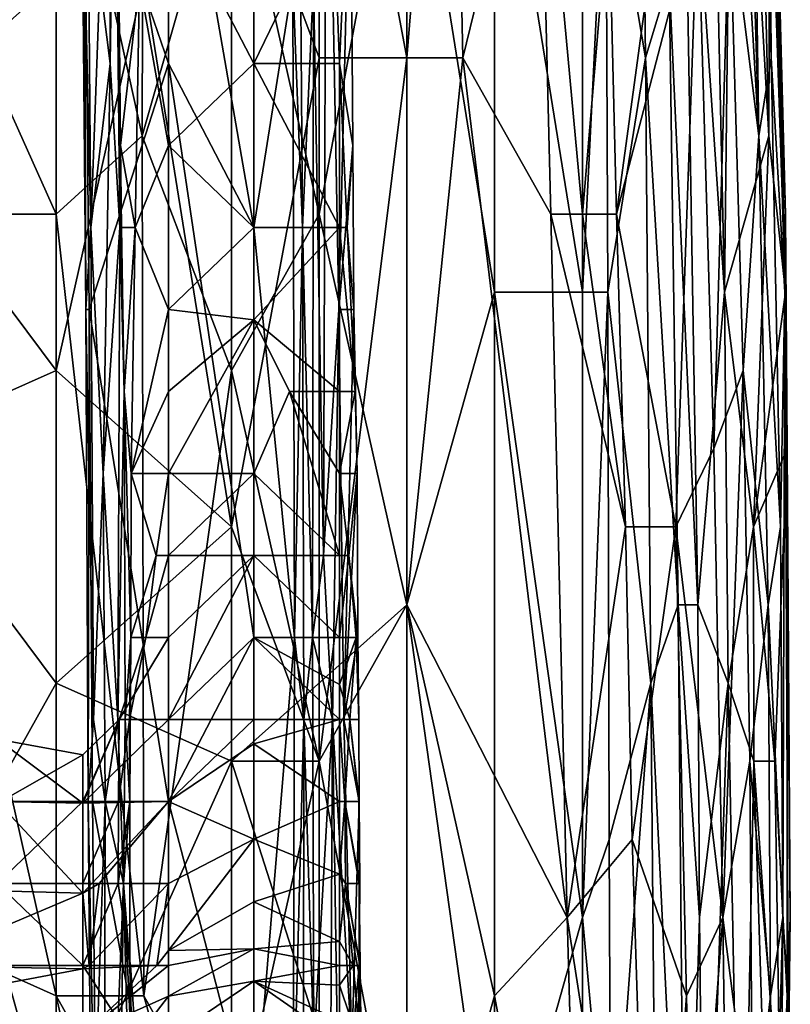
# Model space of a CAD drawing. Extents: x -1.05 to 1.05, y -0.36 to 0.36.
# Tile 168 of 226: x 0.8501 to 0.9007, y -0.2789 to -0.2143. Entities that reach past the tile are written whole.
import ezdxf

# ---------------------------------------------------------------- set-up
doc = ezdxf.new("R2010")
doc.units = 0

msp = doc.modelspace()

# ---------------------------------------------------------------- linework, layer by layer
for points in [[(0.898621, -0.221913, 0.347603), (0.896312, -0.144916, 0.347603), (0.895572, -0.170582, 0.352518)], [(0.897686, -0.160315, 0.342688), (0.896312, -0.144916, 0.347603), (0.898621, -0.221913, 0.347603)], [(0.899429, -0.21678, 0.342688), (0.897686, -0.160315, 0.342688), (0.898621, -0.221913, 0.347603)], [(0.897686, -0.160315, 0.342688), (0.899429, -0.21678, 0.342688), (0.89924, -0.191114, 0.337774)], [(0.893574, -0.191114, 0.288625), (0.895023, -0.170582, 0.298455), (0.896368, -0.23218, 0.298455)], [(0.896368, -0.23218, 0.298455), (0.895023, -0.170582, 0.298455), (0.896948, -0.180848, 0.308284)], [(0.898621, -0.221913, 0.347603), (0.895572, -0.170582, 0.352518), (0.896691, -0.206514, 0.352518)], [(0.875505, -0.175715, 0.379208), (0.869746, -0.185981, 0.38295), (0.875505, -0.21678, 0.379743)], [(0.875505, -0.21678, 0.379743), (0.878426, -0.180848, 0.377093), (0.875505, -0.175715, 0.379208)], [(0.854744, -0.227937, 0.259805), (0.854135, -0.201016, 0.267276), (0.854351, -0.179479, 0.259805)], [(0.855339, -0.211784, 0.2486), (0.854744, -0.227937, 0.259805), (0.854351, -0.179479, 0.259805)], [(0.85811, -0.221913, 0.264051), (0.852468, -0.196247, 0.263219), (0.858228, -0.180848, 0.263589)], [(0.858228, -0.180848, 0.263589), (0.863987, -0.201381, 0.264465), (0.85811, -0.221913, 0.264051)], [(0.879178, -0.21678, 0.377093), (0.878426, -0.180848, 0.377093), (0.875505, -0.21678, 0.379743)], [(0.884188, -0.196247, 0.372178), (0.878426, -0.180848, 0.377093), (0.879178, -0.21678, 0.377093)], [(0.896368, -0.23218, 0.298455), (0.896948, -0.180848, 0.308284), (0.899262, -0.221913, 0.318114)], [(0.899262, -0.221913, 0.318114), (0.896948, -0.180848, 0.308284), (0.898309, -0.180848, 0.318114)], [(0.899262, -0.221913, 0.318114), (0.898309, -0.180848, 0.318114), (0.899328, -0.201381, 0.323029)], [(0.900368, -0.227046, 0.332859), (0.899141, -0.180848, 0.332859), (0.89924, -0.191114, 0.337774)], [(0.899396, -0.191114, 0.327944), (0.899141, -0.180848, 0.332859), (0.900368, -0.227046, 0.332859)], [(0.865458, -0.227937, 0.273606), (0.865458, -0.184864, 0.273442), (0.859838, -0.195632, 0.274416)], [(0.865458, -0.227937, 0.273606), (0.868014, -0.211784, 0.271011), (0.865458, -0.184864, 0.273442)], [(0.869746, -0.21678, 0.38325), (0.869746, -0.185981, 0.38295), (0.863987, -0.201381, 0.386038)], [(0.869746, -0.185981, 0.38295), (0.869746, -0.21678, 0.38325), (0.875505, -0.21678, 0.379743)], [(0.856008, -0.217168, 0.237394), (0.855339, -0.211784, 0.2486), (0.855966, -0.190248, 0.233658)], [(0.85631, -0.195632, 0.226188), (0.856008, -0.217168, 0.237394), (0.855966, -0.190248, 0.233658)], [(0.870211, -0.190248, 0.241129), (0.869373, -0.211784, 0.25607), (0.87003, -0.249473, 0.2486)], [(0.871037, -0.233321, 0.233658), (0.870211, -0.190248, 0.241129), (0.87003, -0.249473, 0.2486)], [(0.87179, -0.201016, 0.222453), (0.870211, -0.190248, 0.241129), (0.871037, -0.233321, 0.233658)], [(0.84095, -0.221913, 0.394668), (0.852468, -0.211647, 0.390846), (0.84095, -0.191114, 0.39485)], [(0.892732, -0.211647, 0.28371), (0.893574, -0.191114, 0.288625), (0.894607, -0.252712, 0.288625)], [(0.894607, -0.252712, 0.288625), (0.893574, -0.191114, 0.288625), (0.896368, -0.23218, 0.298455)], [(0.900325, -0.23218, 0.337774), (0.89924, -0.191114, 0.337774), (0.899429, -0.21678, 0.342688)], [(0.900368, -0.227046, 0.332859), (0.89924, -0.191114, 0.337774), (0.900325, -0.23218, 0.337774)], [(0.899328, -0.201381, 0.323029), (0.899396, -0.191114, 0.327944), (0.900354, -0.23218, 0.327944)], [(0.900354, -0.23218, 0.327944), (0.899396, -0.191114, 0.327944), (0.900368, -0.227046, 0.332859)], [(0.859838, -0.195632, 0.274416), (0.854304, -0.201016, 0.271011), (0.859838, -0.217168, 0.274383)], [(0.856654, -0.227937, 0.226188), (0.856008, -0.217168, 0.237394), (0.85631, -0.195632, 0.226188)], [(0.856696, -0.222553, 0.222453), (0.856654, -0.227937, 0.226188), (0.85631, -0.195632, 0.226188)], [(0.856696, -0.222553, 0.222453), (0.85631, -0.195632, 0.226188), (0.856534, -0.2064, 0.222453)], [(0.865458, -0.217168, 0.216066), (0.859838, -0.2064, 0.21742), (0.865458, -0.195632, 0.216723)], [(0.859838, -0.217168, 0.274383), (0.865458, -0.227937, 0.273606), (0.859838, -0.195632, 0.274416)], [(0.865458, -0.217168, 0.216066), (0.865458, -0.195632, 0.216723), (0.870659, -0.2064, 0.218717)], [(0.868638, -0.227937, 0.267276), (0.868405, -0.195632, 0.267276), (0.868014, -0.211784, 0.271011)], [(0.869373, -0.211784, 0.25607), (0.868405, -0.195632, 0.267276), (0.868638, -0.227937, 0.267276)], [(0.852468, -0.227046, 0.263648), (0.84095, -0.201381, 0.262462), (0.852468, -0.196247, 0.263219)], [(0.852468, -0.227046, 0.263648), (0.852468, -0.196247, 0.263219), (0.85811, -0.221913, 0.264051)], [(0.875505, -0.252712, 0.267327), (0.869746, -0.227046, 0.265676), (0.875505, -0.196247, 0.266995)], [(0.869746, -0.227046, 0.265676), (0.869746, -0.201381, 0.265489), (0.875505, -0.196247, 0.266995)], [(0.875505, -0.252712, 0.267327), (0.875505, -0.196247, 0.266995), (0.881265, -0.23218, 0.26924)], [(0.881265, -0.23218, 0.26924), (0.875505, -0.196247, 0.266995), (0.881265, -0.196247, 0.269136)], [(0.884955, -0.227046, 0.372178), (0.884188, -0.196247, 0.372178), (0.879178, -0.21678, 0.377093)], [(0.887024, -0.23218, 0.272274), (0.881265, -0.196247, 0.269136), (0.887024, -0.201381, 0.272315)], [(0.881265, -0.23218, 0.26924), (0.881265, -0.196247, 0.269136), (0.887024, -0.23218, 0.272274)], [(0.888772, -0.206514, 0.367263), (0.884188, -0.196247, 0.372178), (0.887024, -0.227046, 0.369988)], [(0.884188, -0.196247, 0.372178), (0.884955, -0.227046, 0.372178), (0.887024, -0.227046, 0.369988)], [(0.854407, -0.233321, 0.267276), (0.854304, -0.201016, 0.271011), (0.854135, -0.201016, 0.267276)], [(0.854744, -0.227937, 0.259805), (0.854407, -0.233321, 0.267276), (0.854135, -0.201016, 0.267276)], [(0.854304, -0.201016, 0.271011), (0.854626, -0.233321, 0.271011), (0.859838, -0.217168, 0.274383)], [(0.854626, -0.233321, 0.271011), (0.854304, -0.201016, 0.271011), (0.854407, -0.233321, 0.267276)], [(0.870659, -0.2064, 0.218717), (0.87179, -0.201016, 0.222453), (0.871077, -0.217168, 0.218638)], [(0.871949, -0.222553, 0.222453), (0.87179, -0.201016, 0.222453), (0.871037, -0.233321, 0.233658)], [(0.871077, -0.217168, 0.218638), (0.87179, -0.201016, 0.222453), (0.871949, -0.222553, 0.222453)], [(0.84095, -0.227046, 0.262933), (0.84095, -0.201381, 0.262462), (0.852468, -0.227046, 0.263648)], [(0.863987, -0.237313, 0.264845), (0.85811, -0.221913, 0.264051), (0.863987, -0.201381, 0.264465)], [(0.863987, -0.201381, 0.386038), (0.858228, -0.211647, 0.388616), (0.863987, -0.247579, 0.386155)], [(0.863987, -0.237313, 0.264845), (0.863987, -0.201381, 0.264465), (0.869746, -0.227046, 0.265676)], [(0.863987, -0.247579, 0.386155), (0.869746, -0.21678, 0.38325), (0.863987, -0.201381, 0.386038)], [(0.869746, -0.227046, 0.265676), (0.863987, -0.201381, 0.264465), (0.869746, -0.201381, 0.265489)], [(0.888696, -0.23218, 0.27388), (0.887024, -0.23218, 0.272274), (0.888575, -0.201381, 0.27388)], [(0.887024, -0.23218, 0.272274), (0.887024, -0.201381, 0.272315), (0.888575, -0.201381, 0.27388)], [(0.888696, -0.23218, 0.27388), (0.888575, -0.201381, 0.27388), (0.89116, -0.21678, 0.278795)], [(0.888575, -0.201381, 0.27388), (0.891001, -0.201381, 0.278795), (0.89116, -0.21678, 0.278795)], [(0.89116, -0.21678, 0.278795), (0.891001, -0.201381, 0.278795), (0.892732, -0.211647, 0.28371)], [(0.899262, -0.221913, 0.318114), (0.899328, -0.201381, 0.323029), (0.900354, -0.23218, 0.327944)], [(0.857942, -0.211784, 0.218717), (0.856696, -0.222553, 0.222453), (0.856534, -0.2064, 0.222453)], [(0.859838, -0.2064, 0.21742), (0.859838, -0.222553, 0.217045), (0.857942, -0.211784, 0.218717)], [(0.859838, -0.222553, 0.217045), (0.859838, -0.2064, 0.21742), (0.865458, -0.217168, 0.216066)], [(0.871077, -0.217168, 0.218638), (0.865458, -0.217168, 0.216066), (0.870659, -0.2064, 0.218717)], [(0.889263, -0.227046, 0.367263), (0.888772, -0.206514, 0.367263), (0.887024, -0.227046, 0.369988)], [(0.89207, -0.206514, 0.362348), (0.888772, -0.206514, 0.367263), (0.889263, -0.227046, 0.367263)], [(0.889263, -0.227046, 0.367263), (0.893168, -0.247579, 0.362348), (0.894617, -0.206514, 0.357433)], [(0.89207, -0.206514, 0.362348), (0.889263, -0.227046, 0.367263), (0.894617, -0.206514, 0.357433)], [(0.895651, -0.242446, 0.357433), (0.894617, -0.206514, 0.357433), (0.893168, -0.247579, 0.362348)], [(0.896691, -0.206514, 0.352518), (0.894617, -0.206514, 0.357433), (0.895651, -0.242446, 0.357433)], [(0.897577, -0.237313, 0.352518), (0.896691, -0.206514, 0.352518), (0.895651, -0.242446, 0.357433)], [(0.896691, -0.206514, 0.352518), (0.897577, -0.237313, 0.352518), (0.898621, -0.221913, 0.347603)], [(0.852468, -0.237313, 0.390785), (0.852468, -0.211647, 0.390846), (0.84095, -0.221913, 0.394668)], [(0.852468, -0.237313, 0.390785), (0.863987, -0.247579, 0.386155), (0.858228, -0.211647, 0.388616)], [(0.852468, -0.237313, 0.390785), (0.858228, -0.211647, 0.388616), (0.852468, -0.211647, 0.390846)], [(0.856008, -0.217168, 0.237394), (0.854744, -0.227937, 0.259805), (0.855339, -0.211784, 0.2486)], [(0.857651, -0.227937, 0.218717), (0.856696, -0.222553, 0.222453), (0.857942, -0.211784, 0.218717)], [(0.857942, -0.211784, 0.218717), (0.859838, -0.222553, 0.217045), (0.857651, -0.227937, 0.218717)], [(0.868119, -0.254857, 0.271011), (0.868014, -0.211784, 0.271011), (0.865458, -0.227937, 0.273606)], [(0.868638, -0.227937, 0.267276), (0.868014, -0.211784, 0.271011), (0.868119, -0.254857, 0.271011)], [(0.869311, -0.254857, 0.259805), (0.869373, -0.211784, 0.25607), (0.868638, -0.227937, 0.267276)], [(0.87003, -0.249473, 0.2486), (0.869373, -0.211784, 0.25607), (0.869311, -0.254857, 0.259805)], [(0.892732, -0.211647, 0.28371), (0.893317, -0.252712, 0.28371), (0.89116, -0.21678, 0.278795)], [(0.893317, -0.252712, 0.28371), (0.892732, -0.211647, 0.28371), (0.894607, -0.252712, 0.288625)], [(0.859838, -0.217168, 0.274383), (0.854626, -0.233321, 0.271011), (0.859838, -0.265626, 0.274289)], [(0.855563, -0.244089, 0.2486), (0.854744, -0.227937, 0.259805), (0.856008, -0.217168, 0.237394)], [(0.856654, -0.227937, 0.226188), (0.855563, -0.244089, 0.2486), (0.856008, -0.217168, 0.237394)], [(0.865458, -0.227937, 0.215567), (0.859838, -0.222553, 0.217045), (0.865458, -0.217168, 0.216066)], [(0.865458, -0.254857, 0.273579), (0.865458, -0.227937, 0.273606), (0.859838, -0.217168, 0.274383)], [(0.859838, -0.265626, 0.274289), (0.865458, -0.254857, 0.273579), (0.859838, -0.217168, 0.274383)], [(0.869746, -0.262979, 0.383352), (0.869746, -0.21678, 0.38325), (0.863987, -0.247579, 0.386155)], [(0.871077, -0.227937, 0.218155), (0.865458, -0.217168, 0.216066), (0.871077, -0.217168, 0.218638)], [(0.865458, -0.227937, 0.215567), (0.865458, -0.217168, 0.216066), (0.871077, -0.227937, 0.218155)], [(0.875505, -0.252712, 0.380013), (0.875505, -0.21678, 0.379743), (0.869746, -0.262979, 0.383352)], [(0.875505, -0.21678, 0.379743), (0.869746, -0.21678, 0.38325), (0.869746, -0.262979, 0.383352)], [(0.871077, -0.227937, 0.218155), (0.871077, -0.217168, 0.218638), (0.871585, -0.227937, 0.218717)], [(0.871585, -0.227937, 0.218717), (0.871077, -0.217168, 0.218638), (0.871949, -0.222553, 0.222453)], [(0.875505, -0.252712, 0.380013), (0.879178, -0.21678, 0.377093), (0.875505, -0.21678, 0.379743)], [(0.879178, -0.21678, 0.377093), (0.875505, -0.252712, 0.380013), (0.886017, -0.273245, 0.372178)], [(0.886017, -0.273245, 0.372178), (0.884955, -0.227046, 0.372178), (0.879178, -0.21678, 0.377093)], [(0.888696, -0.23218, 0.27388), (0.89116, -0.21678, 0.278795), (0.891528, -0.257845, 0.278795)], [(0.89116, -0.21678, 0.278795), (0.893317, -0.252712, 0.28371), (0.891528, -0.257845, 0.278795)], [(0.900036, -0.247579, 0.342688), (0.899429, -0.21678, 0.342688), (0.898621, -0.221913, 0.347603)], [(0.900325, -0.23218, 0.337774), (0.899429, -0.21678, 0.342688), (0.900036, -0.247579, 0.342688)], [(0.84095, -0.242446, 0.394339), (0.852468, -0.237313, 0.390785), (0.84095, -0.221913, 0.394668)], [(0.858228, -0.278378, 0.264955), (0.852468, -0.227046, 0.263648), (0.85811, -0.221913, 0.264051)], [(0.858228, -0.278378, 0.264955), (0.85811, -0.221913, 0.264051), (0.863987, -0.237313, 0.264845)], [(0.899262, -0.221913, 0.318114), (0.898265, -0.247579, 0.308284), (0.896368, -0.23218, 0.298455)], [(0.898621, -0.221913, 0.347603), (0.897577, -0.237313, 0.352518), (0.899224, -0.252712, 0.347603)], [(0.898265, -0.247579, 0.308284), (0.899262, -0.221913, 0.318114), (0.900354, -0.23218, 0.327944)], [(0.900036, -0.247579, 0.342688), (0.898621, -0.221913, 0.347603), (0.899224, -0.252712, 0.347603)], [(0.856755, -0.227937, 0.222453), (0.856654, -0.227937, 0.226188), (0.856696, -0.222553, 0.222453)], [(0.857651, -0.227937, 0.218717), (0.856755, -0.227937, 0.222453), (0.856696, -0.222553, 0.222453)], [(0.859838, -0.222553, 0.217045), (0.859838, -0.233321, 0.216439), (0.857651, -0.227937, 0.218717)], [(0.859838, -0.233321, 0.216439), (0.859838, -0.222553, 0.217045), (0.865458, -0.227937, 0.215567)], [(0.871949, -0.222553, 0.222453), (0.871037, -0.233321, 0.233658), (0.87201, -0.233321, 0.222453)], [(0.871585, -0.227937, 0.218717), (0.871949, -0.222553, 0.222453), (0.87201, -0.233321, 0.222453)], [(0.852468, -0.227046, 0.263648), (0.852468, -0.278378, 0.264567), (0.84095, -0.227046, 0.262933)], [(0.84095, -0.227046, 0.262933), (0.852468, -0.278378, 0.264567), (0.84095, -0.273245, 0.263949)], [(0.852468, -0.278378, 0.264567), (0.852468, -0.227046, 0.263648), (0.858228, -0.278378, 0.264955)], [(0.869746, -0.262979, 0.266055), (0.863987, -0.237313, 0.264845), (0.869746, -0.227046, 0.265676)], [(0.869746, -0.262979, 0.266055), (0.869746, -0.227046, 0.265676), (0.875505, -0.252712, 0.267327)], [(0.887024, -0.227046, 0.369988), (0.884955, -0.227046, 0.372178), (0.889857, -0.247579, 0.367263)], [(0.884955, -0.227046, 0.372178), (0.886017, -0.273245, 0.372178), (0.889857, -0.247579, 0.367263)], [(0.889857, -0.247579, 0.367263), (0.889263, -0.227046, 0.367263), (0.887024, -0.227046, 0.369988)], [(0.893168, -0.247579, 0.362348), (0.889263, -0.227046, 0.367263), (0.889857, -0.247579, 0.367263)], [(0.90068, -0.273245, 0.332859), (0.900368, -0.227046, 0.332859), (0.900325, -0.23218, 0.337774)], [(0.900484, -0.242446, 0.327944), (0.900354, -0.23218, 0.327944), (0.900368, -0.227046, 0.332859)], [(0.900484, -0.242446, 0.327944), (0.900368, -0.227046, 0.332859), (0.90068, -0.273245, 0.332859)], [(0.854928, -0.260242, 0.259805), (0.854407, -0.233321, 0.267276), (0.854744, -0.227937, 0.259805)], [(0.855563, -0.244089, 0.2486), (0.854928, -0.260242, 0.259805), (0.854744, -0.227937, 0.259805)], [(0.856654, -0.227937, 0.226188), (0.856517, -0.260242, 0.233658), (0.855563, -0.244089, 0.2486)], [(0.856925, -0.238705, 0.222453), (0.856517, -0.260242, 0.233658), (0.856654, -0.227937, 0.226188)], [(0.856755, -0.227937, 0.222453), (0.856925, -0.238705, 0.222453), (0.856654, -0.227937, 0.226188)], [(0.857651, -0.227937, 0.218717), (0.856925, -0.238705, 0.222453), (0.856755, -0.227937, 0.222453)], [(0.857391, -0.244089, 0.218717), (0.856925, -0.238705, 0.222453), (0.857651, -0.227937, 0.218717)], [(0.857651, -0.227937, 0.218717), (0.859838, -0.233321, 0.216439), (0.857391, -0.244089, 0.218717)], [(0.865458, -0.233994, 0.214982), (0.859838, -0.233321, 0.216439), (0.865458, -0.227937, 0.215567)], [(0.865458, -0.233994, 0.214982), (0.865458, -0.227937, 0.215567), (0.871077, -0.227937, 0.218155)], [(0.865458, -0.254857, 0.273579), (0.868119, -0.254857, 0.271011), (0.865458, -0.227937, 0.273606)], [(0.865458, -0.233994, 0.214982), (0.871077, -0.227937, 0.218155), (0.871077, -0.238705, 0.217011)], [(0.868726, -0.260242, 0.267276), (0.868638, -0.227937, 0.267276), (0.868119, -0.254857, 0.271011)], [(0.869311, -0.254857, 0.259805), (0.868638, -0.227937, 0.267276), (0.868726, -0.260242, 0.267276)], [(0.872098, -0.238705, 0.218717), (0.871077, -0.227937, 0.218155), (0.871585, -0.227937, 0.218717)], [(0.871077, -0.238705, 0.217011), (0.871077, -0.227937, 0.218155), (0.872098, -0.238705, 0.218717)], [(0.872098, -0.238705, 0.218717), (0.871585, -0.227937, 0.218717), (0.87201, -0.233321, 0.222453)], [(0.881265, -0.23218, 0.26924), (0.881265, -0.293778, 0.269356), (0.875505, -0.252712, 0.267327)], [(0.887024, -0.273245, 0.272258), (0.881265, -0.23218, 0.26924), (0.887024, -0.23218, 0.272274)], [(0.881265, -0.293778, 0.269356), (0.881265, -0.23218, 0.26924), (0.887024, -0.273245, 0.272258)], [(0.888793, -0.268112, 0.27388), (0.887024, -0.273245, 0.272258), (0.888696, -0.23218, 0.27388)], [(0.887024, -0.273245, 0.272258), (0.887024, -0.23218, 0.272274), (0.888696, -0.23218, 0.27388)], [(0.888793, -0.268112, 0.27388), (0.888696, -0.23218, 0.27388), (0.891528, -0.257845, 0.278795)], [(0.894607, -0.252712, 0.288625), (0.896368, -0.23218, 0.298455), (0.896593, -0.257845, 0.298455)], [(0.896593, -0.257845, 0.298455), (0.896368, -0.23218, 0.298455), (0.898265, -0.247579, 0.308284)], [(0.898265, -0.247579, 0.308284), (0.900354, -0.23218, 0.327944), (0.900484, -0.242446, 0.327944)], [(0.900325, -0.23218, 0.337774), (0.900036, -0.247579, 0.342688), (0.90018, -0.273245, 0.342688)], [(0.900549, -0.278378, 0.337774), (0.900325, -0.23218, 0.337774), (0.90018, -0.273245, 0.342688)], [(0.90068, -0.273245, 0.332859), (0.900325, -0.23218, 0.337774), (0.900549, -0.278378, 0.337774)], [(0.854561, -0.265626, 0.267276), (0.854626, -0.233321, 0.271011), (0.854407, -0.233321, 0.267276)], [(0.854928, -0.260242, 0.259805), (0.854561, -0.265626, 0.267276), (0.854407, -0.233321, 0.267276)], [(0.854561, -0.265626, 0.267276), (0.854846, -0.265626, 0.271011), (0.854626, -0.233321, 0.271011)], [(0.854626, -0.233321, 0.271011), (0.854846, -0.265626, 0.271011), (0.859838, -0.265626, 0.274289)], [(0.859838, -0.233321, 0.216439), (0.859838, -0.238705, 0.215889), (0.857391, -0.244089, 0.218717)], [(0.859838, -0.238705, 0.215889), (0.859838, -0.233321, 0.216439), (0.865458, -0.233994, 0.214982)], [(0.870613, -0.260242, 0.241129), (0.871037, -0.233321, 0.233658), (0.87003, -0.249473, 0.2486)], [(0.871037, -0.233321, 0.233658), (0.870613, -0.260242, 0.241129), (0.871353, -0.260242, 0.229923)], [(0.87201, -0.233321, 0.222453), (0.871037, -0.233321, 0.233658), (0.871353, -0.260242, 0.229923)], [(0.872239, -0.244089, 0.218717), (0.87201, -0.233321, 0.222453), (0.871353, -0.260242, 0.229923)], [(0.872239, -0.244089, 0.218717), (0.872098, -0.238705, 0.218717), (0.87201, -0.233321, 0.222453)], [(0.859838, -0.244089, 0.215036), (0.859838, -0.238705, 0.215889), (0.865458, -0.233994, 0.214982)], [(0.865458, -0.244089, 0.213529), (0.859838, -0.244089, 0.215036), (0.865458, -0.233994, 0.214982)], [(0.865458, -0.233994, 0.214982), (0.871077, -0.238705, 0.217011), (0.867781, -0.238705, 0.214982)], [(0.865458, -0.244089, 0.213529), (0.865458, -0.233994, 0.214982), (0.867781, -0.238705, 0.214982)], [(0.852468, -0.237313, 0.390785), (0.84095, -0.242446, 0.394339), (0.852468, -0.257845, 0.3905)], [(0.852468, -0.257845, 0.3905), (0.863987, -0.247579, 0.386155), (0.852468, -0.237313, 0.390785)], [(0.863987, -0.288644, 0.265595), (0.858228, -0.278378, 0.264955), (0.863987, -0.237313, 0.264845)], [(0.863987, -0.288644, 0.265595), (0.863987, -0.237313, 0.264845), (0.869746, -0.262979, 0.266055)], [(0.897577, -0.237313, 0.352518), (0.895651, -0.242446, 0.357433), (0.896253, -0.273245, 0.357433)], [(0.898031, -0.262979, 0.352518), (0.897577, -0.237313, 0.352518), (0.896253, -0.273245, 0.357433)], [(0.899224, -0.252712, 0.347603), (0.897577, -0.237313, 0.352518), (0.898031, -0.262979, 0.352518)], [(0.857008, -0.260242, 0.226188), (0.856517, -0.260242, 0.233658), (0.856925, -0.238705, 0.222453)], [(0.857381, -0.254857, 0.218717), (0.857008, -0.260242, 0.226188), (0.856925, -0.238705, 0.222453)], [(0.857381, -0.254857, 0.218717), (0.856925, -0.238705, 0.222453), (0.857391, -0.244089, 0.218717)], [(0.859838, -0.238705, 0.215889), (0.859838, -0.244089, 0.215036), (0.857391, -0.244089, 0.218717)], [(0.867781, -0.238705, 0.214982), (0.871077, -0.249473, 0.214338), (0.865458, -0.244089, 0.213529)], [(0.871077, -0.238705, 0.217011), (0.871077, -0.244089, 0.215735), (0.867781, -0.238705, 0.214982)], [(0.867781, -0.238705, 0.214982), (0.871077, -0.244089, 0.215735), (0.871077, -0.249473, 0.214338)], [(0.872239, -0.244089, 0.218717), (0.871077, -0.244089, 0.215735), (0.872098, -0.238705, 0.218717)], [(0.871077, -0.244089, 0.215735), (0.871077, -0.238705, 0.217011), (0.872098, -0.238705, 0.218717)], [(0.84095, -0.242446, 0.394339), (0.846709, -0.268112, 0.392035), (0.852468, -0.257845, 0.3905)], [(0.896253, -0.273245, 0.357433), (0.895651, -0.242446, 0.357433), (0.893168, -0.247579, 0.362348)], [(0.899668, -0.262979, 0.318114), (0.898265, -0.247579, 0.308284), (0.900484, -0.242446, 0.327944)], [(0.899668, -0.262979, 0.318114), (0.900484, -0.242446, 0.327944), (0.900469, -0.278378, 0.327944)], [(0.900469, -0.278378, 0.327944), (0.900484, -0.242446, 0.327944), (0.90068, -0.273245, 0.332859)], [(0.85569, -0.265626, 0.2486), (0.854928, -0.260242, 0.259805), (0.855563, -0.244089, 0.2486)], [(0.856517, -0.260242, 0.233658), (0.85569, -0.265626, 0.2486), (0.855563, -0.244089, 0.2486)], [(0.857391, -0.244089, 0.218717), (0.859046, -0.249473, 0.214982), (0.857381, -0.254857, 0.218717)], [(0.859838, -0.244089, 0.215036), (0.859046, -0.249473, 0.214982), (0.857391, -0.244089, 0.218717)], [(0.859838, -0.249473, 0.214231), (0.859046, -0.249473, 0.214982), (0.859838, -0.244089, 0.215036)], [(0.859838, -0.249473, 0.214231), (0.865458, -0.244089, 0.213529), (0.865458, -0.249473, 0.212222)], [(0.859838, -0.244089, 0.215036), (0.865458, -0.244089, 0.213529), (0.859838, -0.249473, 0.214231)], [(0.865458, -0.244089, 0.213529), (0.871077, -0.249473, 0.214338), (0.865458, -0.249473, 0.212222)], [(0.871077, -0.244089, 0.215735), (0.872239, -0.244089, 0.218717), (0.871691, -0.249473, 0.214982)], [(0.871077, -0.249473, 0.214338), (0.871077, -0.244089, 0.215735), (0.871691, -0.249473, 0.214982)], [(0.872273, -0.254857, 0.218717), (0.872239, -0.244089, 0.218717), (0.871353, -0.260242, 0.229923)], [(0.871691, -0.249473, 0.214982), (0.872239, -0.244089, 0.218717), (0.872273, -0.254857, 0.218717)], [(0.863987, -0.262979, 0.3861), (0.863987, -0.247579, 0.386155), (0.852468, -0.257845, 0.3905)], [(0.863987, -0.262979, 0.3861), (0.869746, -0.262979, 0.383352), (0.863987, -0.247579, 0.386155)], [(0.889857, -0.247579, 0.367263), (0.886017, -0.273245, 0.372178), (0.890287, -0.268112, 0.367263)], [(0.893168, -0.247579, 0.362348), (0.889857, -0.247579, 0.367263), (0.890287, -0.268112, 0.367263)], [(0.890287, -0.268112, 0.367263), (0.893857, -0.278378, 0.362348), (0.893168, -0.247579, 0.362348)], [(0.896253, -0.273245, 0.357433), (0.893168, -0.247579, 0.362348), (0.893857, -0.278378, 0.362348)], [(0.896593, -0.257845, 0.298455), (0.898265, -0.247579, 0.308284), (0.898293, -0.262979, 0.308284)], [(0.899668, -0.262979, 0.318114), (0.898293, -0.262979, 0.308284), (0.898265, -0.247579, 0.308284)], [(0.90018, -0.273245, 0.342688), (0.900036, -0.247579, 0.342688), (0.899224, -0.252712, 0.347603)], [(0.85836, -0.254857, 0.214982), (0.857381, -0.254857, 0.218717), (0.859046, -0.249473, 0.214982)], [(0.859046, -0.249473, 0.214982), (0.859838, -0.249473, 0.214231), (0.85836, -0.254857, 0.214982)], [(0.859838, -0.249473, 0.214231), (0.859838, -0.254857, 0.21295), (0.85836, -0.254857, 0.214982)], [(0.859838, -0.260242, 0.210786), (0.865458, -0.249473, 0.212222), (0.865458, -0.254857, 0.21059)], [(0.859838, -0.260242, 0.210786), (0.859838, -0.254857, 0.21295), (0.865458, -0.249473, 0.212222)], [(0.859838, -0.254857, 0.21295), (0.859838, -0.249473, 0.214231), (0.865458, -0.249473, 0.212222)], [(0.865458, -0.249473, 0.212222), (0.871077, -0.249473, 0.214338), (0.871077, -0.254857, 0.212908)], [(0.865458, -0.254857, 0.21059), (0.865458, -0.249473, 0.212222), (0.871077, -0.254857, 0.212908)], [(0.87003, -0.249473, 0.2486), (0.869311, -0.254857, 0.259805), (0.870613, -0.260242, 0.241129)], [(0.872162, -0.254857, 0.214982), (0.871077, -0.254857, 0.212908), (0.871691, -0.249473, 0.214982)], [(0.871077, -0.254857, 0.212908), (0.871077, -0.249473, 0.214338), (0.871691, -0.249473, 0.214982)], [(0.872162, -0.254857, 0.214982), (0.871691, -0.249473, 0.214982), (0.872273, -0.254857, 0.218717)], [(0.875505, -0.298911, 0.380347), (0.875505, -0.252712, 0.380013), (0.863987, -0.262979, 0.3861)], [(0.863987, -0.262979, 0.3861), (0.875505, -0.252712, 0.380013), (0.869746, -0.262979, 0.383352)], [(0.875505, -0.293778, 0.26753), (0.869746, -0.262979, 0.266055), (0.875505, -0.252712, 0.267327)], [(0.875505, -0.298911, 0.380347), (0.881265, -0.278378, 0.376364), (0.875505, -0.252712, 0.380013)], [(0.875505, -0.252712, 0.267327), (0.881265, -0.293778, 0.269356), (0.875505, -0.293778, 0.26753)], [(0.875505, -0.252712, 0.380013), (0.881265, -0.278378, 0.376364), (0.886017, -0.273245, 0.372178)], [(0.891528, -0.257845, 0.278795), (0.893317, -0.252712, 0.28371), (0.893784, -0.304044, 0.28371)], [(0.893784, -0.304044, 0.28371), (0.893317, -0.252712, 0.28371), (0.894725, -0.273245, 0.288625)], [(0.893317, -0.252712, 0.28371), (0.894607, -0.252712, 0.288625), (0.894725, -0.273245, 0.288625)], [(0.894725, -0.273245, 0.288625), (0.894607, -0.252712, 0.288625), (0.896593, -0.257845, 0.298455)], [(0.89937, -0.278378, 0.347603), (0.899224, -0.252712, 0.347603), (0.898031, -0.262979, 0.352518)], [(0.90018, -0.273245, 0.342688), (0.899224, -0.252712, 0.347603), (0.89937, -0.278378, 0.347603)], [(0.856608, -0.260242, 0.214982), (0.857282, -0.260242, 0.218717), (0.85836, -0.254857, 0.214982)], [(0.859838, -0.254857, 0.21295), (0.856608, -0.260242, 0.214982), (0.85836, -0.254857, 0.214982)], [(0.859838, -0.254857, 0.21295), (0.859838, -0.260242, 0.210786), (0.856608, -0.260242, 0.214982)], [(0.857381, -0.254857, 0.218717), (0.85731, -0.265626, 0.222453), (0.857008, -0.260242, 0.226188)], [(0.857282, -0.260242, 0.218717), (0.85731, -0.265626, 0.222453), (0.857381, -0.254857, 0.218717)], [(0.85836, -0.254857, 0.214982), (0.857282, -0.260242, 0.218717), (0.857381, -0.254857, 0.218717)], [(0.865458, -0.287162, 0.273422), (0.865458, -0.254857, 0.273579), (0.859838, -0.265626, 0.274289)], [(0.859838, -0.260242, 0.210786), (0.865458, -0.254857, 0.21059), (0.865458, -0.260242, 0.208308)], [(0.865458, -0.287162, 0.273422), (0.868119, -0.254857, 0.271011), (0.865458, -0.254857, 0.273579)], [(0.86804, -0.287162, 0.271011), (0.868119, -0.254857, 0.271011), (0.865458, -0.287162, 0.273422)], [(0.865458, -0.254857, 0.21059), (0.871077, -0.254857, 0.212908), (0.871077, -0.257948, 0.211247)], [(0.865458, -0.254857, 0.21059), (0.871077, -0.260242, 0.210401), (0.865458, -0.260242, 0.208308)], [(0.871077, -0.257948, 0.211247), (0.871077, -0.260242, 0.210401), (0.865458, -0.254857, 0.21059)], [(0.868726, -0.260242, 0.267276), (0.868119, -0.254857, 0.271011), (0.86804, -0.287162, 0.271011)], [(0.869395, -0.281778, 0.259805), (0.869311, -0.254857, 0.259805), (0.868726, -0.260242, 0.267276)], [(0.870613, -0.260242, 0.241129), (0.869311, -0.254857, 0.259805), (0.869395, -0.281778, 0.259805)], [(0.871077, -0.257948, 0.211247), (0.872162, -0.254857, 0.214982), (0.871751, -0.260242, 0.211247)], [(0.871077, -0.257948, 0.211247), (0.871077, -0.254857, 0.212908), (0.872162, -0.254857, 0.214982)], [(0.872353, -0.260242, 0.214982), (0.872273, -0.254857, 0.218717), (0.871353, -0.260242, 0.229923)], [(0.871751, -0.260242, 0.211247), (0.872162, -0.254857, 0.214982), (0.872353, -0.260242, 0.214982)], [(0.872162, -0.254857, 0.214982), (0.872273, -0.254857, 0.218717), (0.872353, -0.260242, 0.214982)], [(0.852468, -0.288644, 0.3896), (0.852468, -0.257845, 0.3905), (0.846709, -0.268112, 0.392035)], [(0.852468, -0.288644, 0.3896), (0.863987, -0.262979, 0.3861), (0.852468, -0.257845, 0.3905)], [(0.871077, -0.260242, 0.210401), (0.871077, -0.257948, 0.211247), (0.871751, -0.260242, 0.211247)], [(0.888892, -0.293778, 0.27388), (0.888793, -0.268112, 0.27388), (0.891528, -0.257845, 0.278795)], [(0.888892, -0.293778, 0.27388), (0.891528, -0.257845, 0.278795), (0.891939, -0.304044, 0.278795)], [(0.891939, -0.304044, 0.278795), (0.891528, -0.257845, 0.278795), (0.893784, -0.304044, 0.28371)], [(0.894725, -0.273245, 0.288625), (0.896593, -0.257845, 0.298455), (0.895038, -0.304044, 0.288625)], [(0.895038, -0.304044, 0.288625), (0.896593, -0.257845, 0.298455), (0.897475, -0.304044, 0.303369)], [(0.896593, -0.257845, 0.298455), (0.898293, -0.262979, 0.308284), (0.897475, -0.304044, 0.303369)], [(0.859838, -0.260242, 0.210786), (0.859838, -0.265626, 0.20752), (0.854219, -0.265728, 0.211247)], [(0.854219, -0.265626, 0.216961), (0.856557, -0.265626, 0.218717), (0.856608, -0.260242, 0.214982)], [(0.854219, -0.265626, 0.216961), (0.856608, -0.260242, 0.214982), (0.854219, -0.262565, 0.214982)], [(0.854219, -0.262565, 0.214982), (0.856608, -0.260242, 0.214982), (0.854219, -0.265728, 0.211247)], [(0.856608, -0.260242, 0.214982), (0.859838, -0.260242, 0.210786), (0.854219, -0.265728, 0.211247)], [(0.85569, -0.265626, 0.2486), (0.854561, -0.265626, 0.267276), (0.854928, -0.260242, 0.259805)], [(0.856517, -0.260242, 0.233658), (0.856883, -0.27101, 0.229923), (0.85569, -0.265626, 0.2486)], [(0.857008, -0.260242, 0.226188), (0.856883, -0.27101, 0.229923), (0.856517, -0.260242, 0.233658)], [(0.856557, -0.265626, 0.218717), (0.85731, -0.265626, 0.222453), (0.857282, -0.260242, 0.218717)], [(0.856557, -0.265626, 0.218717), (0.857282, -0.260242, 0.218717), (0.856608, -0.260242, 0.214982)], [(0.85731, -0.265626, 0.222453), (0.856883, -0.27101, 0.229923), (0.857008, -0.260242, 0.226188)], [(0.859838, -0.265626, 0.20752), (0.859838, -0.260242, 0.210786), (0.865458, -0.260242, 0.208308)], [(0.859838, -0.265626, 0.20752), (0.865458, -0.260242, 0.208308), (0.865458, -0.26183, 0.207512)], [(0.871077, -0.260242, 0.210401), (0.871077, -0.265626, 0.207113), (0.865458, -0.26183, 0.207512)], [(0.865458, -0.260242, 0.208308), (0.871077, -0.260242, 0.210401), (0.865458, -0.26183, 0.207512)], [(0.868718, -0.281778, 0.267276), (0.868726, -0.260242, 0.267276), (0.86804, -0.287162, 0.271011)], [(0.869395, -0.281778, 0.259805), (0.868726, -0.260242, 0.267276), (0.868718, -0.281778, 0.267276)], [(0.870613, -0.260242, 0.241129), (0.869395, -0.281778, 0.259805), (0.870422, -0.29793, 0.2486)], [(0.871184, -0.29793, 0.237394), (0.870613, -0.260242, 0.241129), (0.870422, -0.29793, 0.2486)], [(0.871184, -0.29793, 0.237394), (0.871883, -0.281778, 0.222453), (0.870613, -0.260242, 0.241129)], [(0.871883, -0.281778, 0.222453), (0.871353, -0.260242, 0.229923), (0.870613, -0.260242, 0.241129)], [(0.871077, -0.260242, 0.210401), (0.871751, -0.260242, 0.211247), (0.871434, -0.265626, 0.207512)], [(0.871077, -0.265626, 0.207113), (0.871077, -0.260242, 0.210401), (0.871434, -0.265626, 0.207512)], [(0.872353, -0.260242, 0.214982), (0.871353, -0.260242, 0.229923), (0.872369, -0.265626, 0.214982)], [(0.872369, -0.265626, 0.214982), (0.871353, -0.260242, 0.229923), (0.871883, -0.281778, 0.222453)], [(0.871434, -0.265626, 0.207512), (0.871751, -0.260242, 0.211247), (0.87235, -0.265626, 0.211247)], [(0.871751, -0.260242, 0.211247), (0.872353, -0.260242, 0.214982), (0.872369, -0.265626, 0.214982)], [(0.87235, -0.265626, 0.211247), (0.871751, -0.260242, 0.211247), (0.872369, -0.265626, 0.214982)], [(0.848827, -0.265626, 0.218717), (0.854219, -0.262565, 0.214982), (0.8486, -0.261518, 0.214982)], [(0.854219, -0.262565, 0.214982), (0.854219, -0.265728, 0.211247), (0.8486, -0.261518, 0.214982)], [(0.854219, -0.265728, 0.211247), (0.8486, -0.265626, 0.211322), (0.8486, -0.261518, 0.214982)], [(0.865458, -0.268099, 0.203776), (0.859838, -0.265626, 0.20752), (0.865458, -0.26183, 0.207512)], [(0.871077, -0.265626, 0.207113), (0.865458, -0.268099, 0.203776), (0.865458, -0.26183, 0.207512)], [(0.848827, -0.265626, 0.218717), (0.854219, -0.265626, 0.216961), (0.854219, -0.262565, 0.214982)], [(0.863987, -0.262979, 0.3861), (0.852468, -0.288644, 0.3896), (0.863987, -0.298911, 0.38555)], [(0.863987, -0.298911, 0.38555), (0.875505, -0.298911, 0.380347), (0.863987, -0.262979, 0.3861)], [(0.869746, -0.304044, 0.266337), (0.863987, -0.288644, 0.265595), (0.869746, -0.262979, 0.266055)], [(0.869746, -0.304044, 0.266337), (0.869746, -0.262979, 0.266055), (0.875505, -0.293778, 0.26753)], [(0.898204, -0.288644, 0.352518), (0.898031, -0.262979, 0.352518), (0.896253, -0.273245, 0.357433)], [(0.897475, -0.304044, 0.303369), (0.898293, -0.262979, 0.308284), (0.899417, -0.298911, 0.318114)], [(0.898204, -0.288644, 0.352518), (0.89937, -0.278378, 0.347603), (0.898031, -0.262979, 0.352518)], [(0.899417, -0.298911, 0.318114), (0.898293, -0.262979, 0.308284), (0.900051, -0.288644, 0.323029)], [(0.898293, -0.262979, 0.308284), (0.899668, -0.262979, 0.318114), (0.900051, -0.288644, 0.323029)], [(0.899668, -0.262979, 0.318114), (0.900469, -0.278378, 0.327944), (0.900051, -0.288644, 0.323029)], [(0.854219, -0.265728, 0.211247), (0.854219, -0.271648, 0.207512), (0.8486, -0.265626, 0.211322)], [(0.8486, -0.27101, 0.217751), (0.854219, -0.27101, 0.216969), (0.854219, -0.265626, 0.216961)], [(0.848827, -0.265626, 0.218717), (0.8486, -0.27101, 0.217751), (0.854219, -0.265626, 0.216961)], [(0.854219, -0.271648, 0.207512), (0.8486, -0.271482, 0.207512), (0.8486, -0.265626, 0.211322)], [(0.856546, -0.27101, 0.218717), (0.856557, -0.265626, 0.218717), (0.854219, -0.27101, 0.216969)], [(0.854219, -0.27101, 0.216969), (0.856557, -0.265626, 0.218717), (0.854219, -0.265626, 0.216961)], [(0.854219, -0.271648, 0.207512), (0.859838, -0.265626, 0.20752), (0.855288, -0.27101, 0.207512)], [(0.854219, -0.271648, 0.207512), (0.854219, -0.265728, 0.211247), (0.859838, -0.265626, 0.20752)], [(0.85569, -0.265626, 0.2486), (0.854795, -0.292546, 0.267276), (0.854561, -0.265626, 0.267276)], [(0.854561, -0.265626, 0.267276), (0.855174, -0.29793, 0.271011), (0.854846, -0.265626, 0.271011)], [(0.854795, -0.292546, 0.267276), (0.855174, -0.29793, 0.271011), (0.854561, -0.265626, 0.267276)], [(0.855597, -0.303315, 0.25607), (0.854795, -0.292546, 0.267276), (0.85569, -0.265626, 0.2486)], [(0.854846, -0.265626, 0.271011), (0.855174, -0.29793, 0.271011), (0.859838, -0.292546, 0.274119)], [(0.859838, -0.265626, 0.274289), (0.854846, -0.265626, 0.271011), (0.859838, -0.292546, 0.274119)], [(0.859838, -0.270999, 0.203776), (0.855288, -0.27101, 0.207512), (0.859838, -0.265626, 0.20752)], [(0.856883, -0.27101, 0.229923), (0.855597, -0.303315, 0.25607), (0.85569, -0.265626, 0.2486)], [(0.856546, -0.27101, 0.218717), (0.857311, -0.276394, 0.222453), (0.85731, -0.265626, 0.222453)], [(0.856546, -0.27101, 0.218717), (0.85731, -0.265626, 0.222453), (0.856557, -0.265626, 0.218717)], [(0.85731, -0.265626, 0.222453), (0.857311, -0.276394, 0.222453), (0.856883, -0.27101, 0.229923)], [(0.865458, -0.268099, 0.203776), (0.859838, -0.270999, 0.203776), (0.859838, -0.265626, 0.20752)], [(0.859838, -0.292546, 0.274119), (0.865458, -0.287162, 0.273422), (0.859838, -0.265626, 0.274289)], [(0.865458, -0.268099, 0.203776), (0.871077, -0.265626, 0.207113), (0.871077, -0.270384, 0.203776)], [(0.871077, -0.270384, 0.203776), (0.871434, -0.265626, 0.207512), (0.871467, -0.27101, 0.203776)], [(0.871077, -0.270384, 0.203776), (0.871077, -0.265626, 0.207113), (0.871434, -0.265626, 0.207512)], [(0.871434, -0.265626, 0.207512), (0.87235, -0.265626, 0.211247), (0.87242, -0.27101, 0.211247)], [(0.872374, -0.27101, 0.207512), (0.871434, -0.265626, 0.207512), (0.87242, -0.27101, 0.211247)], [(0.871467, -0.27101, 0.203776), (0.871434, -0.265626, 0.207512), (0.872374, -0.27101, 0.207512)], [(0.872364, -0.276394, 0.211247), (0.872369, -0.265626, 0.214982), (0.871883, -0.281778, 0.222453)], [(0.87242, -0.27101, 0.211247), (0.87235, -0.265626, 0.211247), (0.872369, -0.265626, 0.214982)], [(0.87242, -0.27101, 0.211247), (0.872369, -0.265626, 0.214982), (0.872364, -0.276394, 0.211247)], [(0.846709, -0.298911, 0.390547), (0.852468, -0.288644, 0.3896), (0.83519, -0.268112, 0.394985)], [(0.83519, -0.268112, 0.394985), (0.852468, -0.288644, 0.3896), (0.846709, -0.268112, 0.392035)], [(0.859838, -0.275399, 0.200041), (0.865458, -0.268099, 0.203776), (0.865458, -0.272213, 0.200041)], [(0.859838, -0.270999, 0.203776), (0.865458, -0.268099, 0.203776), (0.859838, -0.275399, 0.200041)], [(0.865458, -0.268099, 0.203776), (0.871077, -0.270384, 0.203776), (0.865458, -0.272213, 0.200041)], [(0.890287, -0.268112, 0.367263), (0.886017, -0.273245, 0.372178), (0.891605, -0.309177, 0.367263)], [(0.888892, -0.293778, 0.27388), (0.887024, -0.273245, 0.272258), (0.888793, -0.268112, 0.27388)], [(0.890287, -0.268112, 0.367263), (0.891605, -0.309177, 0.367263), (0.893857, -0.278378, 0.362348)], [(0.865458, -0.272213, 0.200041), (0.871077, -0.270384, 0.203776), (0.871077, -0.274821, 0.200041)], [(0.871077, -0.274821, 0.200041), (0.871077, -0.270384, 0.203776), (0.871467, -0.27101, 0.203776)], [(0.842981, -0.276394, 0.215213), (0.854219, -0.276394, 0.215175), (0.8486, -0.27101, 0.217751)], [(0.854219, -0.271648, 0.207512), (0.842981, -0.276394, 0.203614), (0.8486, -0.271482, 0.207512)], [(0.854219, -0.276394, 0.215175), (0.854219, -0.27101, 0.216969), (0.8486, -0.27101, 0.217751)], [(0.857339, -0.276394, 0.218717), (0.856546, -0.27101, 0.218717), (0.854219, -0.276394, 0.215175)], [(0.854219, -0.276394, 0.215175), (0.856546, -0.27101, 0.218717), (0.854219, -0.27101, 0.216969)], [(0.854219, -0.271648, 0.207512), (0.855288, -0.27101, 0.207512), (0.854638, -0.276394, 0.203776)], [(0.855288, -0.27101, 0.207512), (0.859838, -0.270999, 0.203776), (0.854638, -0.276394, 0.203776)], [(0.859838, -0.270999, 0.203776), (0.85907, -0.276394, 0.200041), (0.854638, -0.276394, 0.203776)], [(0.856883, -0.27101, 0.229923), (0.856545, -0.29793, 0.241129), (0.855597, -0.303315, 0.25607)], [(0.857578, -0.29793, 0.222453), (0.856545, -0.29793, 0.241129), (0.856883, -0.27101, 0.229923)], [(0.857339, -0.276394, 0.218717), (0.857311, -0.276394, 0.222453), (0.856546, -0.27101, 0.218717)], [(0.857311, -0.276394, 0.222453), (0.857409, -0.281778, 0.222453), (0.856883, -0.27101, 0.229923)], [(0.857409, -0.281778, 0.222453), (0.857578, -0.29793, 0.222453), (0.856883, -0.27101, 0.229923)], [(0.859838, -0.270999, 0.203776), (0.859838, -0.275399, 0.200041), (0.85907, -0.276394, 0.200041)], [(0.871077, -0.274821, 0.200041), (0.871467, -0.27101, 0.203776), (0.871963, -0.276394, 0.200041)], [(0.871467, -0.27101, 0.203776), (0.872374, -0.27101, 0.207512), (0.872432, -0.276394, 0.207512)], [(0.8724, -0.276394, 0.203776), (0.871467, -0.27101, 0.203776), (0.872432, -0.276394, 0.207512)], [(0.871963, -0.276394, 0.200041), (0.871467, -0.27101, 0.203776), (0.8724, -0.276394, 0.203776)], [(0.872374, -0.27101, 0.207512), (0.87242, -0.27101, 0.211247), (0.872364, -0.276394, 0.211247)], [(0.872432, -0.276394, 0.207512), (0.872374, -0.27101, 0.207512), (0.872364, -0.276394, 0.211247)], [(0.842981, -0.276394, 0.203614), (0.854219, -0.271648, 0.207512), (0.854219, -0.276599, 0.203776)], [(0.854219, -0.276599, 0.203776), (0.854219, -0.271648, 0.207512), (0.854638, -0.276394, 0.203776)], [(0.865458, -0.275303, 0.196306), (0.859838, -0.275399, 0.200041), (0.865458, -0.272213, 0.200041)], [(0.871077, -0.274821, 0.200041), (0.865458, -0.275303, 0.196306), (0.865458, -0.272213, 0.200041)], [(0.858228, -0.304044, 0.26531), (0.84095, -0.273245, 0.263949), (0.852468, -0.278378, 0.264567)], [(0.846709, -0.31431, 0.265142), (0.84095, -0.273245, 0.263949), (0.858228, -0.304044, 0.26531)], [(0.887024, -0.309177, 0.372409), (0.886017, -0.273245, 0.372178), (0.881265, -0.278378, 0.376364)], [(0.887024, -0.309177, 0.272037), (0.881265, -0.293778, 0.269356), (0.887024, -0.273245, 0.272258)], [(0.886017, -0.273245, 0.372178), (0.887024, -0.309177, 0.372409), (0.891605, -0.309177, 0.367263)], [(0.887024, -0.309177, 0.272037), (0.887024, -0.273245, 0.272258), (0.888892, -0.293778, 0.27388)], [(0.893784, -0.304044, 0.28371), (0.894725, -0.273245, 0.288625), (0.895038, -0.304044, 0.288625)], [(0.896253, -0.273245, 0.357433), (0.893857, -0.278378, 0.362348), (0.894303, -0.298911, 0.362348)], [(0.896669, -0.304044, 0.357433), (0.896253, -0.273245, 0.357433), (0.894303, -0.298911, 0.362348)], [(0.898204, -0.288644, 0.352518), (0.896253, -0.273245, 0.357433), (0.896669, -0.304044, 0.357433)], [(0.90018, -0.273245, 0.342688), (0.89937, -0.278378, 0.347603), (0.899204, -0.309177, 0.347603)], [(0.900051, -0.293778, 0.342688), (0.90018, -0.273245, 0.342688), (0.899204, -0.309177, 0.347603)], [(0.900549, -0.278378, 0.337774), (0.90018, -0.273245, 0.342688), (0.900051, -0.293778, 0.342688)], [(0.900317, -0.304044, 0.332859), (0.90068, -0.273245, 0.332859), (0.900549, -0.278378, 0.337774)], [(0.900469, -0.278378, 0.327944), (0.90068, -0.273245, 0.332859), (0.900317, -0.304044, 0.332859)], [(0.859838, -0.276394, 0.198553), (0.85907, -0.276394, 0.200041), (0.859838, -0.275399, 0.200041)], [(0.859838, -0.276394, 0.198553), (0.859838, -0.275399, 0.200041), (0.865458, -0.275303, 0.196306)], [(0.865458, -0.275303, 0.196306), (0.865458, -0.277429, 0.192571), (0.859838, -0.278406, 0.196306)], [(0.865458, -0.275303, 0.196306), (0.859838, -0.278406, 0.196306), (0.859838, -0.276394, 0.198553)], [(0.871077, -0.276394, 0.197576), (0.865458, -0.275303, 0.196306), (0.871077, -0.274821, 0.200041)], [(0.871077, -0.276394, 0.197576), (0.865458, -0.277429, 0.192571), (0.865458, -0.275303, 0.196306)], [(0.871077, -0.276394, 0.197576), (0.871077, -0.274821, 0.200041), (0.871963, -0.276394, 0.200041)], [(0.842981, -0.276394, 0.203614), (0.854219, -0.276599, 0.203776), (0.837361, -0.279793, 0.200041)], [(0.854219, -0.276599, 0.203776), (0.854219, -0.280929, 0.200041), (0.837361, -0.279793, 0.200041)], [(0.854219, -0.276394, 0.215175), (0.842981, -0.276394, 0.215213), (0.854219, -0.281778, 0.21169)], [(0.854219, -0.281778, 0.21169), (0.842981, -0.276394, 0.215213), (0.842981, -0.281778, 0.211853)], [(0.854219, -0.276394, 0.215175), (0.857711, -0.281778, 0.214982), (0.857339, -0.276394, 0.218717)], [(0.854219, -0.281778, 0.21169), (0.857711, -0.281778, 0.214982), (0.854219, -0.276394, 0.215175)], [(0.854638, -0.276394, 0.203776), (0.85907, -0.276394, 0.200041), (0.854219, -0.276599, 0.203776)], [(0.854219, -0.276599, 0.203776), (0.85907, -0.276394, 0.200041), (0.854219, -0.280929, 0.200041)], [(0.854219, -0.280929, 0.200041), (0.859838, -0.276394, 0.198553), (0.859838, -0.278406, 0.196306)], [(0.854219, -0.280929, 0.200041), (0.85907, -0.276394, 0.200041), (0.859838, -0.276394, 0.198553)], [(0.857339, -0.276394, 0.218717), (0.857409, -0.281778, 0.222453), (0.857311, -0.276394, 0.222453)], [(0.857716, -0.281778, 0.218717), (0.857409, -0.281778, 0.222453), (0.857339, -0.276394, 0.218717)], [(0.857711, -0.281778, 0.214982), (0.857716, -0.281778, 0.218717), (0.857339, -0.276394, 0.218717)], [(0.871077, -0.276394, 0.197576), (0.871077, -0.277689, 0.196306), (0.865458, -0.277429, 0.192571)], [(0.871077, -0.277689, 0.196306), (0.871077, -0.276394, 0.197576), (0.871963, -0.276394, 0.200041)], [(0.871077, -0.277689, 0.196306), (0.871963, -0.276394, 0.200041), (0.872463, -0.281778, 0.196306)], [(0.872092, -0.29793, 0.218717), (0.872364, -0.276394, 0.211247), (0.871883, -0.281778, 0.222453)], [(0.871963, -0.276394, 0.200041), (0.8724, -0.276394, 0.203776), (0.872503, -0.281778, 0.203776)], [(0.872463, -0.281778, 0.196306), (0.871963, -0.276394, 0.200041), (0.872503, -0.281778, 0.203776)], [(0.872537, -0.292546, 0.203776), (0.872364, -0.276394, 0.211247), (0.872092, -0.29793, 0.218717)], [(0.872537, -0.292546, 0.203776), (0.872503, -0.281778, 0.203776), (0.872364, -0.276394, 0.211247)], [(0.872432, -0.276394, 0.207512), (0.872364, -0.276394, 0.211247), (0.872503, -0.281778, 0.203776)], [(0.8724, -0.276394, 0.203776), (0.872432, -0.276394, 0.207512), (0.872503, -0.281778, 0.203776)], [(0.865458, -0.277429, 0.192571), (0.859838, -0.281214, 0.192571), (0.859838, -0.278406, 0.196306)], [(0.865458, -0.279471, 0.188835), (0.859838, -0.281214, 0.192571), (0.865458, -0.277429, 0.192571)], [(0.871077, -0.277689, 0.196306), (0.871077, -0.280007, 0.192571), (0.865458, -0.277429, 0.192571)], [(0.865458, -0.277429, 0.192571), (0.871077, -0.280007, 0.192571), (0.871077, -0.281333, 0.188835)], [(0.865458, -0.279471, 0.188835), (0.865458, -0.277429, 0.192571), (0.871077, -0.281333, 0.188835)], [(0.871077, -0.280007, 0.192571), (0.871077, -0.277689, 0.196306), (0.872463, -0.281778, 0.196306)], [(0.863987, -0.298911, 0.265695), (0.852468, -0.278378, 0.264567), (0.858228, -0.278378, 0.264955)], [(0.858228, -0.304044, 0.26531), (0.852468, -0.278378, 0.264567), (0.863987, -0.298911, 0.265695)], [(0.854219, -0.280929, 0.200041), (0.859838, -0.278406, 0.196306), (0.857259, -0.281778, 0.196306)], [(0.859838, -0.281214, 0.192571), (0.857259, -0.281778, 0.196306), (0.859838, -0.278406, 0.196306)], [(0.863987, -0.298911, 0.265695), (0.858228, -0.278378, 0.264955), (0.863987, -0.288644, 0.265595)], [(0.881265, -0.278378, 0.376364), (0.875505, -0.298911, 0.380347), (0.887024, -0.309177, 0.372409)], [(0.893857, -0.278378, 0.362348), (0.891605, -0.309177, 0.367263), (0.894303, -0.298911, 0.362348)], [(0.899204, -0.309177, 0.347603), (0.89937, -0.278378, 0.347603), (0.898204, -0.288644, 0.352518)], [(0.89999, -0.319443, 0.337774), (0.900549, -0.278378, 0.337774), (0.900051, -0.293778, 0.342688)], [(0.900317, -0.304044, 0.332859), (0.900549, -0.278378, 0.337774), (0.89999, -0.319443, 0.337774)], [(0.900051, -0.288644, 0.323029), (0.900469, -0.278378, 0.327944), (0.900317, -0.304044, 0.332859)]]:
    msp.add_3dface(points)

doc.saveas('drawing.dxf')
